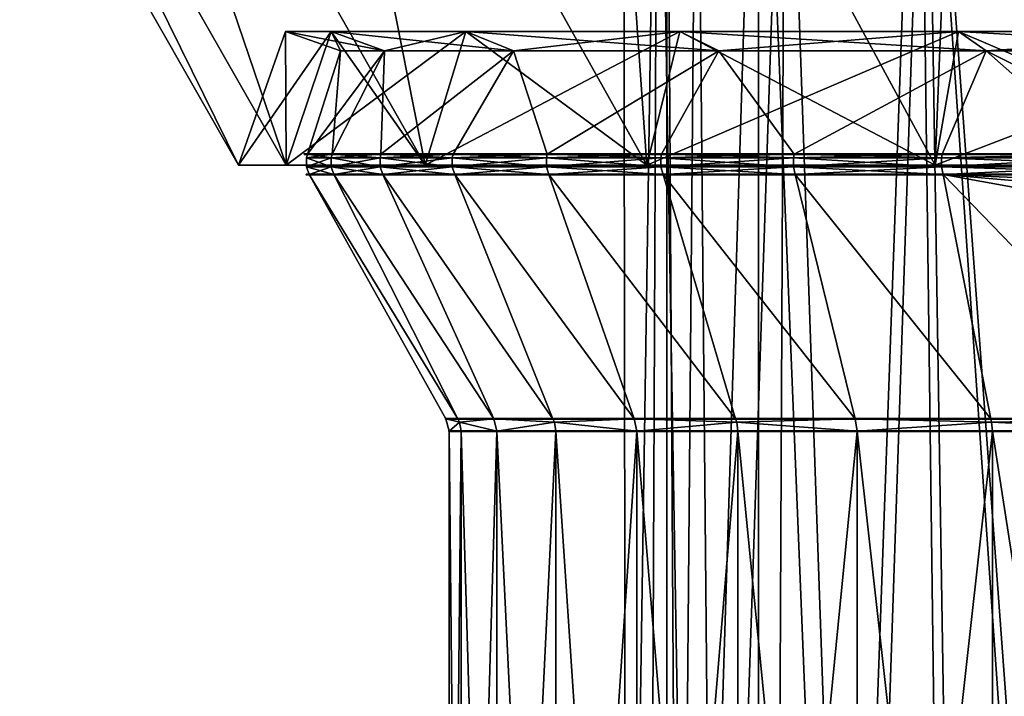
# Model space of a CAD drawing. Header units: millimetres. Extents: x 0 to 359, y -334 to 1.
# Tile 12 of 216: x 41.2 to 49.11, y -324.68 to -319.25. Entities that reach past the tile are written whole.
import ezdxf

# ---------------------------------------------------------------- set-up
doc = ezdxf.new("R2010")
doc.units = ezdxf.units.MM
doc.header["$MEASUREMENT"] = 0
doc.layers.add('0 Misc', color=7, linetype='Continuous', lineweight=35)

msp = doc.modelspace()

# ---------------------------------------------------------------- linework, layer by layer
at = {"layer": '0 Misc', "color": 160, "linetype": 'Continuous', "lineweight": 50, "extrusion": (0, -1, 0)}
for centre, radius, start, end in [((54.15, 288, 320.3271), 10.6626, 109.28146, 250.71854), ((54.15, 288, 322.4539), 9.5264, 112.42311, 247.57689)]:
    msp.add_arc(centre, radius, start, end, dxfattribs=at).dxf.unprotected_set("ltscale", 0)
at = {"layer": '0 Misc', "color": 160, "linetype": 'Continuous', "lineweight": 50, "extrusion": (0, 1, 0)}
for centre, radius, start, end in [((-54.15, 288, -320.4924), 10.6474, 289.559, 70.441), ((-54.15, 288, -322.5531), 9.5, 292.42311, 67.57689)]:
    msp.add_arc(centre, radius, start, end, dxfattribs=at).dxf.unprotected_set("ltscale", 0)
at = {"layer": '0 Misc', "color": 7, "lineweight": 25}
for points in [[(40.15, -315.5, 288), (42.96, -320.4165, 288), (40.5347, -315.5, 291.2596)], [(40.15, -315.5, 288), (40.5347, -315.5, 284.7404), (42.96, -320.4165, 288)], [(40.5347, -315.5, 291.2596), (43.3413, -320.4165, 290.8962), (41.6678, -315.5, 294.34)], [(42.96, -320.4165, 288), (40.5347, -315.5, 284.7404), (43.3413, -320.4165, 285.1038)], [(43.3413, -320.4165, 285.1038), (40.5347, -315.5, 284.7404), (41.6678, -315.5, 281.66)], [(40.5347, -315.5, 291.2596), (42.96, -320.4165, 288), (43.3413, -320.4165, 290.8962)], [(41.6678, -315.5, 294.34), (44.4592, -320.4165, 293.595), (43.487, -315.5, 297.072)], [(44.4592, -320.4165, 282.405), (43.3413, -320.4165, 285.1038), (41.6678, -315.5, 281.66)], [(43.487, -315.5, 278.928), (44.4592, -320.4165, 282.405), (41.6678, -315.5, 281.66)], [(41.6678, -315.5, 294.34), (43.3413, -320.4165, 290.8962), (44.4592, -320.4165, 293.595)], [(43.487, -315.5, 297.072), (46.2375, -320.4165, 295.9125), (45.8923, -315.5, 299.3053)], [(45.8923, -315.5, 276.6947), (46.2375, -320.4165, 280.0875), (43.487, -315.5, 278.928)], [(43.487, -315.5, 278.928), (46.2375, -320.4165, 280.0875), (44.4592, -320.4165, 282.405)], [(43.487, -315.5, 297.072), (44.4592, -320.4165, 293.595), (46.2375, -320.4165, 295.9125)], [(48.555, -320.4165, 297.6909), (48.7514, -315.5, 300.9172), (45.8923, -315.5, 299.3053)], [(46.2375, -320.4165, 295.9125), (48.555, -320.4165, 297.6909), (45.8923, -315.5, 299.3053)], [(48.7514, -315.5, 275.0828), (48.555, -320.4165, 278.3091), (45.8923, -315.5, 276.6947)], [(45.8923, -315.5, 276.6947), (48.555, -320.4165, 278.3091), (46.2375, -320.4165, 280.0875)], [(46.326, -315.5, 290.0964), (46.0726, -332.3, 288.6053), (46.05, -315.5, 288)], [(46.05, -315.5, 288), (46.0726, -332.3, 288.6053), (46.0726, -332.3, 287.3947)], [(46.326, -315.5, 285.9036), (46.05, -315.5, 288), (46.0726, -332.3, 287.3947)], [(46.2531, -332.3, 289.8024), (46.0726, -332.3, 288.6053), (46.326, -315.5, 290.0964)], [(46.2531, -332.3, 286.1976), (46.326, -315.5, 285.9036), (46.0726, -332.3, 287.3947)], [(46.2531, -332.3, 289.8024), (46.326, -315.5, 290.0964), (46.6099, -332.3, 290.9593)], [(46.2531, -332.3, 286.1976), (46.6099, -332.3, 285.0407), (46.326, -315.5, 285.9036)], [(46.326, -315.5, 285.9036), (46.6099, -332.3, 285.0407), (47.1352, -315.5, 283.95)], [(46.6099, -332.3, 290.9593), (46.326, -315.5, 290.0964), (47.1352, -315.5, 292.05)], [(46.6099, -332.3, 290.9593), (47.1352, -315.5, 292.05), (47.1352, -332.3, 292.05)], [(47.1352, -315.5, 283.95), (46.6099, -332.3, 285.0407), (47.1352, -332.3, 283.95)], [(48.4224, -315.5, 293.7276), (47.8172, -332.3, 293.0503), (47.1352, -315.5, 292.05)], [(47.1352, -315.5, 292.05), (47.8172, -332.3, 293.0503), (47.1352, -332.3, 292.05)], [(47.8172, -332.3, 282.9497), (47.1352, -315.5, 283.95), (47.1352, -332.3, 283.95)], [(47.8172, -332.3, 282.9497), (48.4224, -315.5, 282.2724), (47.1352, -315.5, 283.95)], [(48.6406, -332.3, 293.9377), (47.8172, -332.3, 293.0503), (48.4224, -315.5, 293.7276)], [(48.6406, -332.3, 282.0623), (48.4224, -315.5, 282.2724), (47.8172, -332.3, 282.9497)], [(48.6406, -332.3, 293.9377), (48.4224, -315.5, 293.7276), (49.5871, -332.3, 294.6925)], [(48.6406, -332.3, 282.0623), (49.5871, -332.3, 281.3075), (48.4224, -315.5, 282.2724)], [(48.4224, -315.5, 282.2724), (49.5871, -332.3, 281.3075), (50.1, -315.5, 280.9852)], [(49.5871, -332.3, 294.6925), (48.4224, -315.5, 293.7276), (50.1, -315.5, 295.0148)], [(51.2538, -320.4165, 298.8087), (48.7514, -315.5, 300.9172), (48.555, -320.4165, 297.6909)], [(48.7514, -315.5, 275.0828), (51.2538, -320.4165, 277.1913), (48.555, -320.4165, 278.3091)], [(52.0561, -316.6507, 301.1771), (48.7514, -315.5, 300.9172), (51.2538, -320.4165, 298.8087)], [(52.0561, -316.6507, 274.8229), (51.2538, -320.4165, 277.1913), (48.7514, -315.5, 275.0828)], [(46.4, -332.5, 288), (46.4, -316, 288), (46.4985, -332.5, 286.7485)], [(46.4, -332.5, 288), (46.4985, -332.5, 289.2515), (46.4, -316, 288)], [(46.4, -316, 288), (46.4985, -332.5, 289.2515), (46.6409, -316, 289.9482)], [(46.4985, -332.5, 286.7485), (46.4, -316, 288), (46.6409, -316, 286.0518)], [(46.4985, -332.5, 286.7485), (46.6409, -316, 286.0518), (46.7915, -332.5, 285.5279)], [(46.6409, -316, 289.9482), (46.4985, -332.5, 289.2515), (46.7915, -332.5, 290.4721)], [(47.3489, -316, 291.7792), (46.6409, -316, 289.9482), (46.7915, -332.5, 290.4721)], [(46.7915, -332.5, 285.5279), (46.6409, -316, 286.0518), (47.3489, -316, 284.2208)], [(46.7915, -332.5, 285.5279), (47.3489, -316, 284.2208), (47.2719, -332.5, 284.3681)], [(47.2719, -332.5, 291.6319), (47.3489, -316, 291.7792), (46.7915, -332.5, 290.4721)], [(47.3489, -316, 284.2208), (47.9279, -332.5, 283.2977), (47.2719, -332.5, 284.3681)], [(47.2719, -332.5, 291.6319), (47.9279, -332.5, 292.7023), (47.3489, -316, 291.7792)], [(48.4816, -316, 282.6174), (47.9279, -332.5, 283.2977), (47.3489, -316, 284.2208)], [(47.3489, -316, 291.7792), (47.9279, -332.5, 292.7023), (48.4816, -316, 293.3826)], [(48.7431, -332.5, 282.3431), (47.9279, -332.5, 283.2977), (48.4816, -316, 282.6174)], [(48.4816, -316, 293.3826), (47.9279, -332.5, 292.7023), (48.7431, -332.5, 293.6569)], [(48.4816, -316, 282.6174), (49.9706, -316, 281.3382), (49.6977, -332.5, 281.5279)], [(48.7431, -332.5, 282.3431), (48.4816, -316, 282.6174), (49.6977, -332.5, 281.5279)], [(49.6977, -332.5, 294.4721), (48.4816, -316, 293.3826), (48.7431, -332.5, 293.6569)], [(49.6977, -332.5, 294.4721), (49.9706, -316, 294.6618), (48.4816, -316, 293.3826)], [(42.96, -320.4165, 288), (43.3353, -319.3431, 288), (43.3413, -320.4165, 290.8962)], [(43.3413, -320.4165, 285.1038), (43.7038, -319.3431, 285.2009), (42.96, -320.4165, 288)], [(42.96, -320.4165, 288), (43.7038, -319.3431, 285.2009), (43.3353, -319.3431, 288)], [(43.3413, -320.4165, 290.8962), (43.3353, -319.3431, 288), (43.7038, -319.3431, 290.7991)], [(43.3353, -319.3431, 288), (44.1309, -319.4977, 290.6846), (43.7038, -319.3431, 290.7991)], [(43.7038, -319.3431, 285.2009), (43.7774, -319.4977, 288), (43.3353, -319.3431, 288)], [(43.3353, -319.3431, 288), (43.7774, -319.4977, 288), (44.1309, -319.4977, 290.6846)], [(43.3413, -320.4165, 290.8962), (43.7038, -319.3431, 290.7991), (44.4592, -320.4165, 293.595)], [(44.4592, -320.4165, 282.405), (44.7842, -319.3431, 282.5926), (43.3413, -320.4165, 285.1038)], [(43.3413, -320.4165, 285.1038), (44.7842, -319.3431, 282.5926), (43.7038, -319.3431, 285.2009)], [(44.4592, -320.4165, 293.595), (43.7038, -319.3431, 290.7991), (44.7842, -319.3431, 293.4074)], [(43.7038, -319.3431, 290.7991), (45.1671, -319.4977, 293.1863), (44.7842, -319.3431, 293.4074)], [(44.7842, -319.3431, 282.5926), (44.1309, -319.4977, 285.3154), (43.7038, -319.3431, 285.2009)], [(43.7038, -319.3431, 285.2009), (44.1309, -319.4977, 285.3154), (43.7774, -319.4977, 288)], [(43.7038, -319.3431, 290.7991), (44.1309, -319.4977, 290.6846), (45.1671, -319.4977, 293.1863)], [(44.7842, -319.3431, 282.5926), (45.1671, -319.4977, 282.8137), (44.1309, -319.4977, 285.3154)], [(44.4592, -320.4165, 293.595), (44.7842, -319.3431, 293.4074), (46.2375, -320.4165, 295.9125)], [(46.2375, -320.4165, 280.0875), (46.5028, -319.3431, 280.3528), (44.4592, -320.4165, 282.405)], [(44.4592, -320.4165, 282.405), (46.5028, -319.3431, 280.3528), (44.7842, -319.3431, 282.5926)], [(46.2375, -320.4165, 295.9125), (44.7842, -319.3431, 293.4074), (46.5028, -319.3431, 295.6472)], [(44.7842, -319.3431, 293.4074), (46.8155, -319.4977, 295.3345), (46.5028, -319.3431, 295.6472)], [(46.5028, -319.3431, 280.3528), (45.1671, -319.4977, 282.8137), (44.7842, -319.3431, 282.5926)], [(44.7842, -319.3431, 293.4074), (45.1671, -319.4977, 293.1863), (46.8155, -319.4977, 295.3345)], [(46.5028, -319.3431, 280.3528), (46.8155, -319.4977, 280.6655), (45.1671, -319.4977, 282.8137)], [(46.2375, -320.4165, 295.9125), (46.5028, -319.3431, 295.6472), (48.555, -320.4165, 297.6909)], [(48.555, -320.4165, 278.3091), (48.7426, -319.3431, 278.6342), (46.2375, -320.4165, 280.0875)], [(46.2375, -320.4165, 280.0875), (48.7426, -319.3431, 278.6342), (46.5028, -319.3431, 280.3528)], [(48.555, -320.4165, 297.6909), (46.5028, -319.3431, 295.6472), (48.7426, -319.3431, 297.3658)], [(46.5028, -319.3431, 295.6472), (48.9637, -319.4977, 296.9829), (48.7426, -319.3431, 297.3658)], [(48.7426, -319.3431, 278.6342), (46.8155, -319.4977, 280.6655), (46.5028, -319.3431, 280.3528)], [(46.5028, -319.3431, 295.6472), (46.8155, -319.4977, 295.3345), (48.9637, -319.4977, 296.9829)], [(48.7426, -319.3431, 278.6342), (48.9637, -319.4977, 279.0171), (46.8155, -319.4977, 280.6655)], [(48.555, -320.4165, 297.6909), (48.7426, -319.3431, 297.3658), (51.2538, -320.4165, 298.8087)], [(51.2538, -320.4165, 277.1913), (51.3509, -319.3431, 277.5538), (48.555, -320.4165, 278.3091)], [(48.555, -320.4165, 278.3091), (51.3509, -319.3431, 277.5538), (48.7426, -319.3431, 278.6342)], [(51.2538, -320.4165, 298.8087), (48.7426, -319.3431, 297.3658), (51.3509, -319.3431, 298.4462)], [(48.7426, -319.3431, 297.3658), (51.4654, -319.4977, 298.0191), (51.3509, -319.3431, 298.4462)], [(51.3509, -319.3431, 277.5538), (48.9637, -319.4977, 279.0171), (48.7426, -319.3431, 278.6342)], [(48.7426, -319.3431, 297.3658), (48.9637, -319.4977, 296.9829), (51.4654, -319.4977, 298.0191)], [(51.3509, -319.3431, 277.5538), (51.4654, -319.4977, 277.9809), (48.9637, -319.4977, 279.0171)], [(43.7104, -320.3271, 285.8306), (43.5123, -320.3271, 287.2724), (44.1309, -319.4977, 285.3154)], [(44.1309, -319.4977, 285.3154), (43.5123, -320.3271, 287.2724), (43.7774, -319.4977, 288)], [(43.7774, -319.4977, 288), (43.5123, -320.3271, 287.2724), (43.5123, -320.3271, 288.7276)], [(43.7104, -320.3271, 290.1694), (43.7774, -319.4977, 288), (43.5123, -320.3271, 288.7276)], [(43.7104, -320.3271, 285.8306), (44.1309, -319.4977, 285.3154), (44.1031, -320.3271, 284.4293)], [(44.1031, -320.3271, 291.5707), (44.1309, -319.4977, 290.6846), (43.7104, -320.3271, 290.1694)], [(43.7104, -320.3271, 290.1694), (44.1309, -319.4977, 290.6846), (43.7774, -319.4977, 288)], [(44.1031, -320.3271, 284.4293), (45.1671, -319.4977, 282.8137), (44.6829, -320.3271, 283.0945)], [(44.6829, -320.3271, 292.9055), (45.1671, -319.4977, 293.1863), (44.1031, -320.3271, 291.5707)], [(44.1031, -320.3271, 291.5707), (45.1671, -319.4977, 293.1863), (44.1309, -319.4977, 290.6846)], [(44.1031, -320.3271, 284.4293), (44.1309, -319.4977, 285.3154), (45.1671, -319.4977, 282.8137)], [(45.1671, -319.4977, 282.8137), (45.439, -320.3271, 281.8511), (44.6829, -320.3271, 283.0945)], [(44.6829, -320.3271, 292.9055), (45.439, -320.3271, 294.1489), (45.1671, -319.4977, 293.1863)], [(46.8155, -319.4977, 280.6655), (45.439, -320.3271, 281.8511), (45.1671, -319.4977, 282.8137)], [(45.1671, -319.4977, 293.1863), (45.439, -320.3271, 294.1489), (46.8155, -319.4977, 295.3345)], [(46.3574, -320.3271, 280.7222), (45.439, -320.3271, 281.8511), (46.8155, -319.4977, 280.6655)], [(46.8155, -319.4977, 295.3345), (45.439, -320.3271, 294.1489), (46.3574, -320.3271, 295.2778)], [(46.3574, -320.3271, 280.7222), (46.8155, -319.4977, 280.6655), (47.421, -320.3271, 279.7289)], [(47.421, -320.3271, 296.2711), (46.8155, -319.4977, 295.3345), (46.3574, -320.3271, 295.2778)], [(47.421, -320.3271, 296.2711), (48.9637, -319.4977, 296.9829), (46.8155, -319.4977, 295.3345)], [(47.421, -320.3271, 279.7289), (46.8155, -319.4977, 280.6655), (48.9637, -319.4977, 279.0171)], [(47.421, -320.3271, 279.7289), (48.9637, -319.4977, 279.0171), (48.6099, -320.3271, 278.8897)], [(48.6099, -320.3271, 297.1103), (48.9637, -319.4977, 296.9829), (47.421, -320.3271, 296.2711)], [(48.9637, -319.4977, 279.0171), (50.6291, -320.3271, 277.9355), (48.6099, -320.3271, 278.8897)], [(48.6099, -320.3271, 297.1103), (49.902, -320.3271, 297.7798), (48.9637, -319.4977, 296.9829)], [(51.4654, -319.4977, 277.9809), (50.6291, -320.3271, 277.9355), (48.9637, -319.4977, 279.0171)], [(48.9637, -319.4977, 296.9829), (49.902, -320.3271, 297.7798), (51.4654, -319.4977, 298.0191)], [(43.5045, -320.3564, 287.2718), (43.5123, -320.3271, 287.2724), (43.7028, -320.3564, 285.829)], [(43.5045, -320.3564, 288.7282), (43.5123, -320.3271, 288.7276), (43.5045, -320.3564, 287.2718)], [(43.7028, -320.3564, 290.171), (43.7104, -320.3271, 290.1694), (43.5045, -320.3564, 288.7282)], [(43.5045, -320.3564, 288.7282), (43.7104, -320.3271, 290.1694), (43.5123, -320.3271, 288.7276)], [(43.5045, -320.3564, 287.2718), (43.5123, -320.3271, 288.7276), (43.5123, -320.3271, 287.2724)], [(43.7028, -320.3564, 285.829), (43.5123, -320.3271, 287.2724), (43.7104, -320.3271, 285.8306)], [(43.7028, -320.3564, 285.829), (43.7104, -320.3271, 285.8306), (44.0957, -320.3564, 284.4267)], [(44.0957, -320.3564, 291.5733), (44.1031, -320.3271, 291.5707), (43.7028, -320.3564, 290.171)], [(43.7028, -320.3564, 290.171), (44.1031, -320.3271, 291.5707), (43.7104, -320.3271, 290.1694)], [(44.0957, -320.3564, 284.4267), (43.7104, -320.3271, 285.8306), (44.1031, -320.3271, 284.4293)], [(44.0957, -320.3564, 284.4267), (44.1031, -320.3271, 284.4293), (44.6759, -320.3564, 283.0909)], [(44.6759, -320.3564, 292.9091), (44.6829, -320.3271, 292.9055), (44.0957, -320.3564, 291.5733)], [(44.0957, -320.3564, 291.5733), (44.6829, -320.3271, 292.9055), (44.1031, -320.3271, 291.5707)], [(44.6759, -320.3564, 283.0909), (44.1031, -320.3271, 284.4293), (44.6829, -320.3271, 283.0945)], [(44.6759, -320.3564, 283.0909), (44.6829, -320.3271, 283.0945), (45.4326, -320.3564, 281.8466)], [(45.4326, -320.3564, 294.1534), (45.439, -320.3271, 294.1489), (44.6759, -320.3564, 292.9091)], [(44.6759, -320.3564, 292.9091), (45.439, -320.3271, 294.1489), (44.6829, -320.3271, 292.9055)], [(45.4326, -320.3564, 281.8466), (44.6829, -320.3271, 283.0945), (45.439, -320.3271, 281.8511)], [(45.4326, -320.3564, 281.8466), (45.439, -320.3271, 281.8511), (46.3517, -320.3564, 280.7169)], [(46.3517, -320.3564, 295.2831), (46.3574, -320.3271, 295.2778), (45.4326, -320.3564, 294.1534)], [(45.4326, -320.3564, 294.1534), (46.3574, -320.3271, 295.2778), (45.439, -320.3271, 294.1489)], [(46.3517, -320.3564, 280.7169), (45.439, -320.3271, 281.8511), (46.3574, -320.3271, 280.7222)], [(46.3517, -320.3564, 280.7169), (46.3574, -320.3271, 280.7222), (47.4161, -320.3564, 279.7229)], [(47.4161, -320.3564, 296.2771), (47.421, -320.3271, 296.2711), (46.3517, -320.3564, 295.2831)], [(46.3517, -320.3564, 295.2831), (47.421, -320.3271, 296.2711), (46.3574, -320.3271, 295.2778)], [(47.4161, -320.3564, 279.7229), (46.3574, -320.3271, 280.7222), (47.421, -320.3271, 279.7289)], [(47.4161, -320.3564, 279.7229), (47.421, -320.3271, 279.7289), (48.6059, -320.3564, 278.883)], [(48.6059, -320.3564, 297.117), (48.6099, -320.3271, 297.1103), (47.4161, -320.3564, 296.2771)], [(47.4161, -320.3564, 296.2771), (48.6099, -320.3271, 297.1103), (47.421, -320.3271, 296.2711)], [(48.6059, -320.3564, 278.883), (47.421, -320.3271, 279.7289), (48.6099, -320.3271, 278.8897)], [(48.6059, -320.3564, 278.883), (48.6099, -320.3271, 278.8897), (50.6291, -320.3271, 277.9355)], [(49.8989, -320.3564, 297.787), (49.902, -320.3271, 297.7798), (48.6059, -320.3564, 297.117)], [(48.6059, -320.3564, 297.117), (49.902, -320.3271, 297.7798), (48.6099, -320.3271, 297.1103)], [(50.6656, -320.3625, 277.9135), (48.6059, -320.3564, 278.883), (50.6291, -320.3271, 277.9355)], [(43.5045, -320.3564, 287.2718), (43.7028, -320.3564, 285.829), (43.7028, -320.4299, 285.829)], [(43.5045, -320.3564, 288.7282), (43.5045, -320.3564, 287.2718), (43.5045, -320.4299, 287.2718)], [(43.5045, -320.4299, 287.2718), (43.5045, -320.3564, 287.2718), (43.7028, -320.4299, 285.829)], [(43.7028, -320.3564, 290.171), (43.5045, -320.3564, 288.7282), (43.5045, -320.4299, 288.7282)], [(43.5045, -320.4299, 288.7282), (43.5045, -320.3564, 288.7282), (43.5045, -320.4299, 287.2718)], [(43.7028, -320.4299, 290.171), (43.7028, -320.3564, 290.171), (43.5045, -320.4299, 288.7282)], [(43.7028, -320.3564, 285.829), (44.0957, -320.3564, 284.4267), (44.0957, -320.4299, 284.4267)], [(43.7028, -320.4299, 285.829), (43.7028, -320.3564, 285.829), (44.0957, -320.4299, 284.4267)], [(44.0957, -320.3564, 291.5733), (43.7028, -320.3564, 290.171), (43.7028, -320.4299, 290.171)], [(44.0957, -320.4299, 291.5733), (44.0957, -320.3564, 291.5733), (43.7028, -320.4299, 290.171)], [(44.0957, -320.3564, 284.4267), (44.6759, -320.3564, 283.0909), (44.6759, -320.4299, 283.0909)], [(44.0957, -320.4299, 284.4267), (44.0957, -320.3564, 284.4267), (44.6759, -320.4299, 283.0909)], [(44.6759, -320.3564, 292.9091), (44.0957, -320.3564, 291.5733), (44.0957, -320.4299, 291.5733)], [(44.6759, -320.4299, 292.9091), (44.6759, -320.3564, 292.9091), (44.0957, -320.4299, 291.5733)], [(44.6759, -320.3564, 283.0909), (45.4326, -320.3564, 281.8466), (45.4326, -320.4299, 281.8466)], [(44.6759, -320.4299, 283.0909), (44.6759, -320.3564, 283.0909), (45.4326, -320.4299, 281.8466)], [(45.4326, -320.3564, 294.1534), (44.6759, -320.3564, 292.9091), (44.6759, -320.4299, 292.9091)], [(45.4326, -320.4299, 294.1534), (45.4326, -320.3564, 294.1534), (44.6759, -320.4299, 292.9091)], [(45.4326, -320.3564, 281.8466), (46.3517, -320.3564, 280.7169), (46.3517, -320.4299, 280.7169)], [(45.4326, -320.4299, 281.8466), (45.4326, -320.3564, 281.8466), (46.3517, -320.4299, 280.7169)], [(46.3517, -320.3564, 295.2831), (45.4326, -320.3564, 294.1534), (45.4326, -320.4299, 294.1534)], [(46.3517, -320.4299, 295.2831), (46.3517, -320.3564, 295.2831), (45.4326, -320.4299, 294.1534)], [(46.3517, -320.3564, 280.7169), (47.4161, -320.3564, 279.7229), (47.4161, -320.4299, 279.7229)], [(46.3517, -320.4299, 280.7169), (46.3517, -320.3564, 280.7169), (47.4161, -320.4299, 279.7229)], [(47.4161, -320.3564, 296.2771), (46.3517, -320.3564, 295.2831), (46.3517, -320.4299, 295.2831)], [(47.4161, -320.4299, 296.2771), (47.4161, -320.3564, 296.2771), (46.3517, -320.4299, 295.2831)], [(47.4161, -320.4299, 279.7229), (47.4161, -320.3564, 279.7229), (48.6059, -320.4299, 278.883)], [(48.6059, -320.4299, 278.883), (47.4161, -320.3564, 279.7229), (48.6059, -320.3564, 278.883)], [(48.6059, -320.3564, 297.117), (47.4161, -320.3564, 296.2771), (47.4161, -320.4299, 296.2771)], [(48.6059, -320.4299, 297.117), (48.6059, -320.3564, 297.117), (47.4161, -320.4299, 296.2771)], [(50.6656, -320.3625, 277.9135), (50.6541, -320.4369, 277.9201), (48.6059, -320.3564, 278.883)], [(48.6059, -320.3564, 278.883), (50.6541, -320.4369, 277.9201), (48.6059, -320.4299, 278.883)], [(49.8989, -320.3564, 297.787), (48.6059, -320.3564, 297.117), (48.6059, -320.4299, 297.117)], [(48.6059, -320.4299, 297.117), (49.8989, -320.4299, 297.787), (49.8989, -320.3564, 297.787)], [(43.5045, -320.4299, 287.2718), (43.7028, -320.4299, 285.829), (43.7253, -320.4924, 285.8337)], [(43.5045, -320.4299, 287.2718), (43.7253, -320.4924, 285.8337), (43.5274, -320.4924, 287.2734)], [(43.5045, -320.4299, 288.7282), (43.5045, -320.4299, 287.2718), (43.5274, -320.4924, 287.2734)], [(43.5045, -320.4299, 288.7282), (43.5274, -320.4924, 287.2734), (43.5274, -320.4924, 288.7266)], [(43.7028, -320.4299, 290.171), (43.5045, -320.4299, 288.7282), (43.5274, -320.4924, 288.7266)], [(43.7028, -320.4299, 290.171), (43.5274, -320.4924, 288.7266), (43.7253, -320.4924, 290.1663)], [(43.7028, -320.4299, 285.829), (44.0957, -320.4299, 284.4267), (44.1174, -320.4924, 284.4344)], [(43.7028, -320.4299, 285.829), (44.1174, -320.4924, 284.4344), (43.7253, -320.4924, 285.8337)], [(44.0957, -320.4299, 291.5733), (43.7028, -320.4299, 290.171), (43.7253, -320.4924, 290.1663)], [(44.0957, -320.4299, 291.5733), (43.7253, -320.4924, 290.1663), (44.1174, -320.4924, 291.5656)], [(44.0957, -320.4299, 284.4267), (44.6759, -320.4299, 283.0909), (44.6963, -320.4924, 283.1015)], [(44.0957, -320.4299, 284.4267), (44.6963, -320.4924, 283.1015), (44.1174, -320.4924, 284.4344)], [(44.6759, -320.4299, 292.9091), (44.0957, -320.4299, 291.5733), (44.1174, -320.4924, 291.5656)], [(44.6759, -320.4299, 292.9091), (44.1174, -320.4924, 291.5656), (44.6963, -320.4924, 292.8985)], [(44.6759, -320.4299, 283.0909), (45.4326, -320.4299, 281.8466), (45.4514, -320.4924, 281.8598)], [(44.6759, -320.4299, 283.0909), (45.4514, -320.4924, 281.8598), (44.6963, -320.4924, 283.1015)], [(45.4326, -320.4299, 294.1534), (44.6759, -320.4299, 292.9091), (44.6963, -320.4924, 292.8985)], [(45.4326, -320.4299, 294.1534), (44.6963, -320.4924, 292.8985), (45.4514, -320.4924, 294.1402)], [(45.4326, -320.4299, 281.8466), (46.3517, -320.4299, 280.7169), (46.3685, -320.4924, 280.7326)], [(45.4326, -320.4299, 281.8466), (46.3685, -320.4924, 280.7326), (45.4514, -320.4924, 281.8598)], [(46.3517, -320.4299, 295.2831), (45.4326, -320.4299, 294.1534), (45.4514, -320.4924, 294.1402)], [(46.3517, -320.4299, 295.2831), (45.4514, -320.4924, 294.1402), (46.3685, -320.4924, 295.2674)], [(46.3517, -320.4299, 280.7169), (47.4161, -320.4299, 279.7229), (47.4305, -320.4924, 279.7407)], [(46.3517, -320.4299, 280.7169), (47.4305, -320.4924, 279.7407), (46.3685, -320.4924, 280.7326)], [(47.4161, -320.4299, 296.2771), (46.3517, -320.4299, 295.2831), (46.3685, -320.4924, 295.2674)], [(47.4161, -320.4299, 296.2771), (46.3685, -320.4924, 295.2674), (47.4305, -320.4924, 296.2593)], [(47.4161, -320.4299, 279.7229), (48.6059, -320.4299, 278.883), (48.6178, -320.4924, 278.9026)], [(47.4161, -320.4299, 279.7229), (48.6178, -320.4924, 278.9026), (47.4305, -320.4924, 279.7407)], [(48.6059, -320.4299, 297.117), (47.4161, -320.4299, 296.2771), (47.4305, -320.4924, 296.2593)], [(48.6059, -320.4299, 297.117), (47.4305, -320.4924, 296.2593), (48.6178, -320.4924, 297.0974)], [(48.6059, -320.4299, 278.883), (50.6541, -320.4369, 277.9201), (50.5855, -320.4924, 277.967)], [(48.6059, -320.4299, 278.883), (50.5855, -320.4924, 277.967), (48.6178, -320.4924, 278.9026)], [(49.8989, -320.4299, 297.787), (48.6059, -320.4299, 297.117), (48.6178, -320.4924, 297.0974)], [(49.8989, -320.4299, 297.787), (48.6178, -320.4924, 297.0974), (49.9081, -320.4924, 297.7659)], [(44.6236, -322.4539, 288), (43.5274, -320.4924, 287.2734), (44.7206, -322.4539, 286.6443)], [(44.7206, -322.4539, 289.3557), (43.5274, -320.4924, 288.7266), (44.6236, -322.4539, 288)], [(44.7206, -322.4539, 289.3557), (43.7253, -320.4924, 290.1663), (43.5274, -320.4924, 288.7266)], [(44.6236, -322.4539, 288), (43.5274, -320.4924, 288.7266), (43.5274, -320.4924, 287.2734)], [(44.7206, -322.4539, 286.6443), (43.5274, -320.4924, 287.2734), (43.7253, -320.4924, 285.8337)], [(44.7206, -322.4539, 286.6443), (43.7253, -320.4924, 285.8337), (45.0095, -322.4539, 285.3161)], [(45.0095, -322.4539, 290.6839), (43.7253, -320.4924, 290.1663), (44.7206, -322.4539, 289.3557)], [(45.0095, -322.4539, 290.6839), (44.1174, -320.4924, 291.5656), (43.7253, -320.4924, 290.1663)], [(45.0095, -322.4539, 285.3161), (43.7253, -320.4924, 285.8337), (44.1174, -320.4924, 284.4344)], [(45.0095, -322.4539, 285.3161), (44.1174, -320.4924, 284.4344), (45.4845, -322.4539, 284.0426)], [(45.4845, -322.4539, 291.9574), (44.1174, -320.4924, 291.5656), (45.0095, -322.4539, 290.6839)], [(45.4845, -322.4539, 291.9574), (44.6963, -320.4924, 292.8985), (44.1174, -320.4924, 291.5656)], [(45.4845, -322.4539, 284.0426), (44.1174, -320.4924, 284.4344), (44.6963, -320.4924, 283.1015)], [(45.4845, -322.4539, 284.0426), (44.6963, -320.4924, 283.1015), (46.1359, -322.4539, 282.8497)], [(46.1359, -322.4539, 293.1503), (44.6963, -320.4924, 292.8985), (45.4845, -322.4539, 291.9574)], [(46.1359, -322.4539, 293.1503), (45.4514, -320.4924, 294.1402), (44.6963, -320.4924, 292.8985)], [(46.1359, -322.4539, 282.8497), (44.6963, -320.4924, 283.1015), (45.4514, -320.4924, 281.8598)], [(46.1359, -322.4539, 282.8497), (45.4514, -320.4924, 281.8598), (46.9505, -322.4539, 281.7616)], [(46.9505, -322.4539, 294.2384), (45.4514, -320.4924, 294.1402), (46.1359, -322.4539, 293.1503)], [(46.9505, -322.4539, 294.2384), (46.3685, -320.4924, 295.2674), (45.4514, -320.4924, 294.1402)], [(46.9505, -322.4539, 281.7616), (45.4514, -320.4924, 281.8598), (46.3685, -320.4924, 280.7326)], [(46.9505, -322.4539, 281.7616), (46.3685, -320.4924, 280.7326), (47.9116, -322.4539, 280.8005)], [(47.9116, -322.4539, 295.1995), (46.3685, -320.4924, 295.2674), (46.9505, -322.4539, 294.2384)], [(47.9116, -322.4539, 295.1995), (47.4305, -320.4924, 296.2593), (46.3685, -320.4924, 295.2674)], [(47.9116, -322.4539, 280.8005), (46.3685, -320.4924, 280.7326), (47.4305, -320.4924, 279.7407)], [(47.9116, -322.4539, 280.8005), (47.4305, -320.4924, 279.7407), (48.9997, -322.4539, 279.9859)], [(48.9997, -322.4539, 296.0141), (47.4305, -320.4924, 296.2593), (47.9116, -322.4539, 295.1995)], [(48.9997, -322.4539, 296.0141), (48.6178, -320.4924, 297.0974), (47.4305, -320.4924, 296.2593)], [(48.9997, -322.4539, 279.9859), (47.4305, -320.4924, 279.7407), (48.6178, -320.4924, 278.9026)], [(48.6178, -320.4924, 278.9026), (50.5855, -320.4924, 277.967), (50.5494, -320.5715, 278.0279)], [(50.5265, -320.6563, 278.0878), (48.6178, -320.4924, 278.9026), (50.5494, -320.5715, 278.0279)], [(50.5265, -320.6563, 278.0878), (50.5105, -320.835, 278.2025), (48.6178, -320.4924, 278.9026)], [(48.6178, -320.4924, 278.9026), (50.5105, -320.835, 278.2025), (50.5162, -322.4539, 279.1939)], [(48.9997, -322.4539, 279.9859), (48.6178, -320.4924, 278.9026), (50.5162, -322.4539, 279.1939)], [(50.5162, -322.4539, 296.8061), (48.6178, -320.4924, 297.0974), (48.9997, -322.4539, 296.0141)], [(50.5162, -322.4539, 296.8061), (49.9081, -320.4924, 297.7659), (48.6178, -320.4924, 297.0974)], [(44.6236, -322.4539, 288), (44.7206, -322.4539, 286.6443), (44.7333, -322.4809, 286.6461)], [(44.7333, -322.4809, 289.3539), (44.6236, -322.4539, 288), (44.65, -322.5531, 288)], [(44.7333, -322.4809, 289.3539), (44.7206, -322.4539, 289.3557), (44.6236, -322.4539, 288)], [(44.7333, -322.4809, 286.6461), (44.65, -322.5531, 288), (44.6236, -322.4539, 288)], [(44.7333, -322.4809, 286.6461), (44.7206, -322.4539, 286.6443), (45.0095, -322.4539, 285.3161)], [(45.0095, -322.4539, 290.6839), (44.7206, -322.4539, 289.3557), (44.7333, -322.4809, 289.3539)], [(44.7333, -322.4809, 286.6461), (45.0095, -322.4539, 285.3161), (45.0348, -322.5531, 285.3235)], [(44.7333, -322.4809, 289.3539), (45.0348, -322.5531, 290.6765), (45.0095, -322.4539, 290.6839)], [(45.0095, -322.4539, 285.3161), (45.4845, -322.4539, 284.0426), (45.4962, -322.4809, 284.0479)], [(45.4962, -322.4809, 291.9521), (45.0095, -322.4539, 290.6839), (45.0348, -322.5531, 290.6765)], [(45.4962, -322.4809, 291.9521), (45.4845, -322.4539, 291.9574), (45.0095, -322.4539, 290.6839)], [(45.4962, -322.4809, 284.0479), (45.0348, -322.5531, 285.3235), (45.0095, -322.4539, 285.3161)], [(45.4962, -322.4809, 284.0479), (45.4845, -322.4539, 284.0426), (46.1359, -322.4539, 282.8497)], [(46.1359, -322.4539, 293.1503), (45.4845, -322.4539, 291.9574), (45.4962, -322.4809, 291.9521)], [(45.4962, -322.4809, 284.0479), (46.1359, -322.4539, 282.8497), (46.1581, -322.5531, 282.8639)], [(45.4962, -322.4809, 291.9521), (46.1581, -322.5531, 293.1361), (46.1359, -322.4539, 293.1503)], [(46.1359, -322.4539, 282.8497), (46.9505, -322.4539, 281.7616), (46.9602, -322.4809, 281.77)], [(46.9602, -322.4809, 294.23), (46.1359, -322.4539, 293.1503), (46.1581, -322.5531, 293.1361)], [(46.9602, -322.4809, 294.23), (46.9505, -322.4539, 294.2384), (46.1359, -322.4539, 293.1503)], [(46.9602, -322.4809, 281.77), (46.1581, -322.5531, 282.8639), (46.1359, -322.4539, 282.8497)], [(46.9602, -322.4809, 281.77), (46.9505, -322.4539, 281.7616), (47.9116, -322.4539, 280.8005)], [(47.9116, -322.4539, 295.1995), (46.9505, -322.4539, 294.2384), (46.9602, -322.4809, 294.23)], [(46.9602, -322.4809, 281.77), (47.9116, -322.4539, 280.8005), (47.9288, -322.5531, 280.8204)], [(46.9602, -322.4809, 294.23), (47.9288, -322.5531, 295.1796), (47.9116, -322.4539, 295.1995)], [(47.9116, -322.4539, 280.8005), (48.9997, -322.4539, 279.9859), (49.0066, -322.4809, 279.9967)], [(49.0066, -322.4809, 296.0033), (47.9116, -322.4539, 295.1995), (47.9288, -322.5531, 295.1796)], [(49.0066, -322.4809, 296.0033), (48.9997, -322.4539, 296.0141), (47.9116, -322.4539, 295.1995)], [(49.0066, -322.4809, 279.9967), (47.9288, -322.5531, 280.8204), (47.9116, -322.4539, 280.8005)], [(49.0066, -322.4809, 279.9967), (48.9997, -322.4539, 279.9859), (50.5162, -322.4539, 279.1939)], [(50.5162, -322.4539, 296.8061), (48.9997, -322.4539, 296.0141), (49.0066, -322.4809, 296.0033)], [(49.0066, -322.4809, 279.9967), (50.5162, -322.4539, 279.1939), (50.5263, -322.5531, 279.2183)], [(50.5263, -322.5531, 296.7817), (50.5162, -322.4539, 296.8061), (49.0066, -322.4809, 296.0033)], [(44.65, -322.5531, 288), (44.7333, -322.4809, 286.6461), (44.7467, -322.5531, 286.648)], [(44.7333, -322.4809, 289.3539), (44.65, -322.5531, 288), (44.7467, -322.5531, 289.352)], [(44.7333, -322.4809, 286.6461), (45.0348, -322.5531, 285.3235), (44.7467, -322.5531, 286.648)], [(45.0348, -322.5531, 290.6765), (44.7333, -322.4809, 289.3539), (44.7467, -322.5531, 289.352)], [(45.0348, -322.5531, 285.3235), (45.4962, -322.4809, 284.0479), (45.5085, -322.5531, 284.0536)], [(45.4962, -322.4809, 291.9521), (45.0348, -322.5531, 290.6765), (45.5085, -322.5531, 291.9464)], [(45.4962, -322.4809, 284.0479), (46.1581, -322.5531, 282.8639), (45.5085, -322.5531, 284.0536)], [(46.1581, -322.5531, 293.1361), (45.4962, -322.4809, 291.9521), (45.5085, -322.5531, 291.9464)], [(46.1581, -322.5531, 282.8639), (46.9602, -322.4809, 281.77), (46.9704, -322.5531, 281.7788)], [(46.9602, -322.4809, 294.23), (46.1581, -322.5531, 293.1361), (46.9704, -322.5531, 294.2212)], [(46.9602, -322.4809, 281.77), (47.9288, -322.5531, 280.8204), (46.9704, -322.5531, 281.7788)], [(47.9288, -322.5531, 295.1796), (46.9602, -322.4809, 294.23), (46.9704, -322.5531, 294.2212)], [(47.9288, -322.5531, 280.8204), (49.0066, -322.4809, 279.9967), (49.0139, -322.5531, 280.0081)], [(49.0066, -322.4809, 296.0033), (47.9288, -322.5531, 295.1796), (49.0139, -322.5531, 295.9919)], [(49.0066, -322.4809, 279.9967), (50.5263, -322.5531, 279.2183), (49.0139, -322.5531, 280.0081)], [(50.5263, -322.5531, 296.7817), (49.0066, -322.4809, 296.0033), (49.0139, -322.5531, 295.9919)], [(44.65, -332.3, 288), (44.65, -322.5531, 288), (44.7467, -332.3, 286.648)], [(44.7467, -332.3, 289.352), (44.7467, -322.5531, 289.352), (44.65, -332.3, 288)], [(44.65, -332.3, 288), (44.7467, -322.5531, 289.352), (44.65, -322.5531, 288)], [(44.7467, -332.3, 286.648), (44.65, -322.5531, 288), (44.7467, -322.5531, 286.648)], [(44.7467, -332.3, 286.648), (44.7467, -322.5531, 286.648), (45.0348, -332.3, 285.3235)], [(45.0348, -332.3, 290.6765), (45.0348, -322.5531, 290.6765), (44.7467, -332.3, 289.352)], [(44.7467, -332.3, 289.352), (45.0348, -322.5531, 290.6765), (44.7467, -322.5531, 289.352)], [(45.0348, -332.3, 285.3235), (44.7467, -322.5531, 286.648), (45.0348, -322.5531, 285.3235)], [(45.0348, -332.3, 285.3235), (45.0348, -322.5531, 285.3235), (45.5085, -332.3, 284.0536)], [(45.5085, -332.3, 291.9464), (45.5085, -322.5531, 291.9464), (45.0348, -332.3, 290.6765)], [(45.0348, -332.3, 290.6765), (45.5085, -322.5531, 291.9464), (45.0348, -322.5531, 290.6765)], [(45.5085, -332.3, 284.0536), (45.0348, -322.5531, 285.3235), (45.5085, -322.5531, 284.0536)], [(45.5085, -332.3, 284.0536), (45.5085, -322.5531, 284.0536), (46.1581, -332.3, 282.8639)], [(46.1581, -332.3, 293.1361), (46.1581, -322.5531, 293.1361), (45.5085, -332.3, 291.9464)], [(45.5085, -332.3, 291.9464), (46.1581, -322.5531, 293.1361), (45.5085, -322.5531, 291.9464)], [(46.1581, -332.3, 282.8639), (45.5085, -322.5531, 284.0536), (46.1581, -322.5531, 282.8639)], [(46.1581, -332.3, 282.8639), (46.1581, -322.5531, 282.8639), (46.9704, -332.3, 281.7788)], [(46.9704, -332.3, 294.2212), (46.9704, -322.5531, 294.2212), (46.1581, -332.3, 293.1361)], [(46.1581, -332.3, 293.1361), (46.9704, -322.5531, 294.2212), (46.1581, -322.5531, 293.1361)], [(46.9704, -332.3, 281.7788), (46.1581, -322.5531, 282.8639), (46.9704, -322.5531, 281.7788)], [(46.9704, -332.3, 281.7788), (46.9704, -322.5531, 281.7788), (47.9288, -332.3, 280.8204)], [(47.9288, -332.3, 295.1796), (47.9288, -322.5531, 295.1796), (46.9704, -332.3, 294.2212)], [(46.9704, -332.3, 294.2212), (47.9288, -322.5531, 295.1796), (46.9704, -322.5531, 294.2212)], [(47.9288, -332.3, 280.8204), (46.9704, -322.5531, 281.7788), (47.9288, -322.5531, 280.8204)], [(47.9288, -322.5531, 280.8204), (49.0139, -322.5531, 280.0081), (49.0139, -332.3, 280.0081)], [(47.9288, -332.3, 280.8204), (47.9288, -322.5531, 280.8204), (49.0139, -332.3, 280.0081)], [(49.0139, -332.3, 295.9919), (49.0139, -322.5531, 295.9919), (47.9288, -332.3, 295.1796)], [(47.9288, -332.3, 295.1796), (49.0139, -322.5531, 295.9919), (47.9288, -322.5531, 295.1796)], [(50.5263, -322.5531, 279.2183), (50.5263, -332.3, 279.2183), (49.0139, -332.3, 280.0081)], [(49.0139, -322.5531, 280.0081), (50.5263, -322.5531, 279.2183), (49.0139, -332.3, 280.0081)], [(49.0139, -332.3, 295.9919), (50.5263, -332.3, 296.7817), (49.0139, -322.5531, 295.9919)], [(49.0139, -322.5531, 295.9919), (50.5263, -332.3, 296.7817), (50.5263, -322.5531, 296.7817)]]:
    msp.add_3dface(points, dxfattribs=at)

doc.saveas('drawing.dxf')
